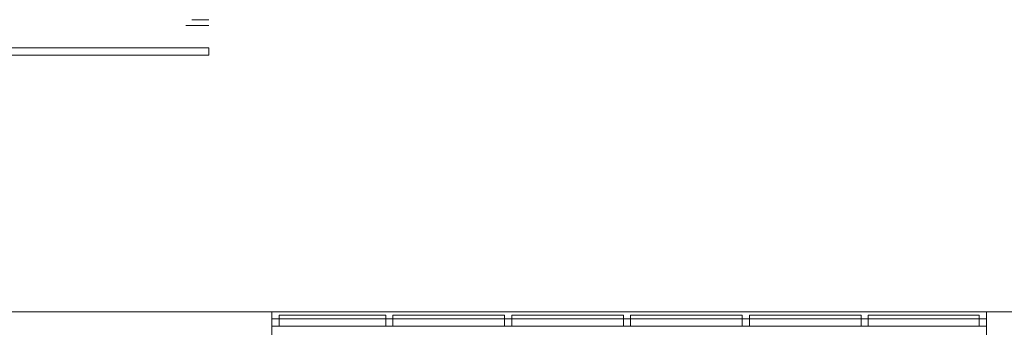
# Model space of a CAD drawing. Extents: x -1871171.1 to -1871111.3, y 2848215.5 to 2848272.6.
# Tile 44 of 121: x -1871139.3 to -1871132.4, y 2848228.9 to 2848231. Entities that reach past the tile are written whole.
import ezdxf

# ---------------------------------------------------------------- set-up
doc = ezdxf.new("R2010")
doc.units = 0
doc.header["$MEASUREMENT"] = 0
for name, color, linetype, lineweight in [('6075-BSE-ARQ-TERR$0$K-BSE-ARQ-ALV', 7, 'CONTINUOUS', 5), ('6075-BSE-ARQ-TERR$0$K-BSE-ARQ-LAY', 252, 'CONTINUOUS', 5), ('6075-BSE-ARQ-TERR$0$K-BSE-ARQ-MOB', 8, 'CONTINUOUS', 5)]:
    doc.layers.add(name, color=color, linetype=linetype, lineweight=lineweight)
doc.layers.add('K-NV2-ARQ-TXT-GER', color=1, linetype='CONTINUOUS')

# ---------------------------------------------------------------- blocks, each defined once
blk = doc.blocks.new('6075-BSE-ARQ-TERR')
at = {"layer": '6075-BSE-ARQ-TERR$0$K-BSE-ARQ-ALV'}
for p, q in [((52.24, -42.6), (22.11, -42.6)), ((28.46, -50.5), (28.46, -42.6)), ((33.45, -42.6), (33.45, -43.6))]:
    blk.add_line(p, q, dxfattribs=at)
at = {"layer": '6075-BSE-ARQ-TERR$0$K-BSE-ARQ-LAY'}
for p, q in [((28.02, -40.759), (22.12, -40.759)), ((28.02, -40.809), (28.02, -40.759)), ((22.12, -40.809), (28.02, -40.809)), ((29.255, -42.6255), (28.51, -42.6255)), ((28.51, -42.7), (28.51, -42.6255)), ((30.085, -42.6255), (29.305, -42.6255)), ((30.915, -42.6255), (30.135, -42.6255)), ((31.745, -42.6255), (30.965, -42.6255)), ((32.575, -42.6255), (31.795, -42.6255)), ((33.4, -42.6255), (32.625, -42.6255)), ((33.45, -42.65), (28.46, -42.65)), ((28.46, -42.7), (33.45, -42.7))]:
    blk.add_line(p, q, dxfattribs=at)
at = {"layer": '6075-BSE-ARQ-TERR$0$K-BSE-ARQ-LAY', "extrusion": (0, 0, -1)}
for p, q in [((29.255, -42.6255), (29.255, -42.7)), ((29.305, -42.7), (29.305, -42.6255)), ((30.085, -42.6255), (30.085, -42.7)), ((30.135, -42.7), (30.135, -42.6255)), ((30.915, -42.6255), (30.915, -42.7)), ((30.965, -42.7), (30.965, -42.6255)), ((31.745, -42.6255), (31.745, -42.7)), ((31.795, -42.7), (31.795, -42.6255)), ((32.575, -42.6255), (32.575, -42.7)), ((32.625, -42.7), (32.625, -42.6255)), ((33.4, -42.6255), (33.4, -42.7))]:
    blk.add_line(p, q, dxfattribs=at)
at = {"layer": '6075-BSE-ARQ-TERR$0$K-BSE-ARQ-MOB'}
for p, q in [((28.02, -40.5625), (27.9, -40.5625)), ((28.02, -40.6025), (27.86, -40.6025))]:
    blk.add_line(p, q, dxfattribs=at)

msp = doc.modelspace()

# ---------------------------------------------------------------- block references
at = {"layer": 'K-NV2-ARQ-TXT-GER', "color": 31, "lineweight": -3, "true_color": 0xffbf80}
msp.add_blockref('6075-BSE-ARQ-TERR', (-1871166.006, 2848271.5826), dxfattribs=at)

doc.saveas('drawing.dxf')
